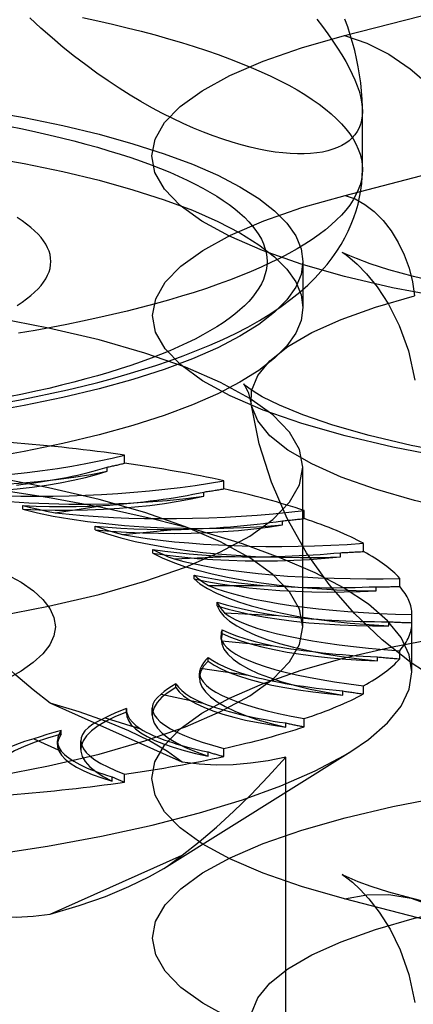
# Model space of a CAD drawing. Header units: inches. Extents: x 0 to 227, y 0 to 147.
# Tile 163 of 256: x 42.953 to 43.2, y 103.569 to 104.189. Entities that reach past the tile are written whole.
import ezdxf

# ---------------------------------------------------------------- set-up
doc = ezdxf.new("R2010")
doc.units = ezdxf.units.IN
doc.header["$LTSCALE"] = 12.466667
doc.header["$MEASUREMENT"] = 0
doc.linetypes.add('HIDDEN', pattern=[0.2, 0.1, -0.1])
doc.layers.get('0').update_dxf_attribs({"linetype": 'CONTINUOUS'})
doc.layers.add('DEFAULT_2', color=8, linetype='HIDDEN')

msp = doc.modelspace()

# ---------------------------------------------------------------- linework, layer by layer
at = {"color": 7, "linetype": 'Continuous'}
for p, q in [((43.1682, 104.09467), (43.1682, 104.1312)), ((43.1307, 104.01913), (43.1307, 104.00774))]:
    msp.add_line(p, q, dxfattribs=at)
for points in [[(43.1682, 104.1312), (43.16807, 104.12838), (43.16768, 104.12571), (43.16702, 104.12317), (43.16611, 104.12079), (43.16493, 104.11855), (43.1635, 104.11646), (43.16181, 104.11453), (43.15987, 104.11276), (43.15768, 104.11115), (43.15524, 104.1097), (43.15256, 104.10842), (43.14963, 104.10732), (43.14647, 104.10638), (43.14308, 104.10563), (43.13946, 104.10505), (43.13562, 104.10466), (43.13156, 104.10446), (43.12729, 104.10446), (43.12281, 104.10464), (43.11814, 104.10503), (43.11327, 104.10562), (43.10822, 104.10642), (43.10299, 104.10743), (43.09758, 104.10865), (43.09201, 104.1101), (43.08628, 104.11176), (43.0804, 104.11365), (43.07438, 104.11577), (43.06822, 104.11813), (43.06193, 104.12072), (43.05552, 104.12355), (43.04901, 104.12663), (43.0424, 104.12995), (43.0357, 104.13353), (43.02891, 104.13735), (43.02206, 104.14144), (43.01514, 104.14579), (43.00817, 104.1504), (43.00116, 104.15527), (42.99413, 104.16041), (42.98708, 104.16581), (42.98003, 104.17148), (42.97299, 104.17743), (42.96595, 104.18365), (42.95895, 104.19014)], [(43.1682, 104.1312), (43.16818, 104.13387), (43.168, 104.13892), (43.16765, 104.144), (43.16713, 104.14909), (43.16644, 104.1542), (43.16558, 104.15932), (43.16455, 104.16443), (43.16336, 104.1695), (43.16203, 104.17452), (43.16056, 104.17944), (43.15896, 104.18432), (43.15722, 104.18916)], [(42.94271, 103.94779), (42.95291, 103.9497), (42.96297, 103.95171), (42.97289, 103.9538), (42.98266, 103.95599), (42.99228, 103.95827), (43.00176, 103.96066), (43.01109, 103.96314), (43.02026, 103.96574), (43.02929, 103.96845), (43.03816, 103.97128), (43.0469, 103.97425), (43.05548, 103.97735), (43.06393, 103.98062), (43.07222, 103.98406), (43.08035, 103.98768), (43.08829, 103.99148), (43.09603, 103.9955), (43.10346, 103.99969), (43.11054, 104.00404), (43.11717, 104.00849), (43.12326, 104.01297), (43.12882, 104.01746), (43.13382, 104.02189), (43.13832, 104.02627), (43.14235, 104.03058), (43.14598, 104.03484), (43.14924, 104.03907), (43.15218, 104.04327), (43.15483, 104.04748), (43.15721, 104.05169), (43.15933, 104.0559), (43.16121, 104.06012), (43.16285, 104.06435), (43.16427, 104.06861), (43.16547, 104.07291), (43.16646, 104.07724), (43.16722, 104.08156), (43.16776, 104.0859), (43.16809, 104.09028), (43.1682, 104.09467)], [(43.1682, 104.09467), (43.16804, 104.09145), (43.16755, 104.08824), (43.16674, 104.08503), (43.1656, 104.08182), (43.16414, 104.07862), (43.16235, 104.07544), (43.16025, 104.07227), (43.15782, 104.06911), (43.15508, 104.06597), (43.15201, 104.06285), (43.14864, 104.05975), (43.14495, 104.05668), (43.14095, 104.05363), (43.13665, 104.05061), (43.13204, 104.04762), (43.12713, 104.04467), (43.12193, 104.04174), (43.11643, 104.03886), (43.11064, 104.03601), (43.10456, 104.0332), (43.0982, 104.03044), (43.09157, 104.02771), (43.08466, 104.02504), (43.07748, 104.02241), (43.07004, 104.01983), (43.06234, 104.0173), (43.05439, 104.01483), (43.04619, 104.01241), (43.03775, 104.01005), (43.02908, 104.00774), (43.02017, 104.00549), (43.01104, 104.00331), (43.00169, 104.00119), (42.99213, 103.99913), (42.98236, 103.99714), (42.9724, 103.99521), (42.96224, 103.99335), (42.9519, 103.99157)], [(43.1307, 104.00774), (43.12958, 103.99966), (43.12625, 103.99162), (43.1207, 103.98367), (43.11298, 103.97584), (43.10311, 103.96817), (43.09116, 103.9607), (43.07718, 103.95347), (43.06125, 103.94652), (43.04343, 103.93988), (43.02384, 103.93359), (43.00256, 103.92767), (42.9797, 103.92216), (42.95538, 103.91709), (42.92973, 103.91248), (42.90287, 103.90836), (42.87494, 103.90474), (42.84609, 103.90165)], [(43.11549, 104.00736), (43.11298, 104.00481), (43.10311, 103.99715), (43.09116, 103.98968), (43.07718, 103.98245), (43.06125, 103.9755), (43.04343, 103.96886), (43.02384, 103.96256), (43.00256, 103.95665), (42.9797, 103.95114), (42.95538, 103.94607), (42.92973, 103.94146), (42.90287, 103.93733), (42.87494, 103.93372), (42.84609, 103.93062)]]:
    msp.add_lwpolyline(points, dxfattribs=at)
at = {"layer": 'DEFAULT_2', "color": 8, "linetype": 'HIDDEN'}
for p, q in [((43.15699, 104.17889), (43.38994, 104.23918)), ((45.2557, 104.17199), (41.0772, 104.17199)), ((43.15729, 104.07836), (43.39025, 104.13865)), ((43.1307, 104.03672), (43.1307, 104.01913)), ((43.01858, 103.90977), (43.01858, 103.91492)), ((43.00753, 103.90469), (43.00753, 103.90726)), ((43.1307, 103.80683), (43.1307, 103.90728)), ((43.08097, 103.89363), (43.08097, 103.89877)), ((43.06839, 103.88908), (43.06839, 103.89165)), ((42.95451, 103.88076), (42.95451, 103.8831)), ((42.97494, 103.87864), (43.00484, 103.88311)), ((43.13159, 103.87492), (43.13159, 103.88006)), ((43.00012, 103.8679), (43.00012, 103.87023)), ((43.11785, 103.87097), (43.11785, 103.87354)), ((43.01725, 103.86492), (43.04969, 103.86798)), ((43.16888, 103.85422), (43.16888, 103.85936)), ((43.03641, 103.85318), (43.03641, 103.85551)), ((43.15441, 103.85091), (43.15441, 103.85348)), ((43.04971, 103.84951), (43.08371, 103.85106)), ((43.06227, 103.83705), (43.06227, 103.83938)), ((43.07134, 103.83288), (43.10586, 103.83288)), ((43.19171, 103.83216), (43.19171, 103.8373)), ((43.17695, 103.82951), (43.17695, 103.83208)), ((43.07691, 103.82), (43.07691, 103.82234)), ((45.1307, 103.81688), (41.0772, 103.81688)), ((43.08148, 103.81552), (43.11547, 103.81397)), ((43.1994, 103.77848), (43.1994, 103.81455)), ((43.18479, 103.80742), (43.18479, 103.80999)), ((43.07989, 103.80256), (43.07929, 103.79897)), ((43.07989, 103.80256), (43.07989, 103.80489)), ((43.07929, 103.79898), (43.07929, 103.80132)), ((43.07982, 103.79798), (43.11226, 103.79492)), ((41.0772, 103.78996), (45.1307, 103.78996)), ((43.19171, 103.78666), (43.19171, 103.7918)), ((43.07113, 103.78524), (43.07113, 103.78758)), ((43.1777, 103.78532), (43.1777, 103.78789)), ((43.06573, 103.77463), (43.06573, 103.77772)), ((43.06641, 103.78077), (43.09631, 103.7763)), ((43.05088, 103.76859), (43.05088, 103.77092)), ((43.15589, 103.76387), (43.15589, 103.76644)), ((43.16888, 103.7646), (43.16888, 103.76974)), ((43.05483, 103.72157), (42.97182, 103.75879)), ((43.04167, 103.76443), (43.06811, 103.75869)), ((43.01974, 103.75248), (43.01976, 103.75543)), ((43.01976, 103.75543), (43.01975, 103.75482)), ((43.01976, 103.75309), (43.01975, 103.75248)), ((43.03603, 103.75126), (43.03603, 103.75567)), ((43.00633, 103.74945), (43.02852, 103.7426)), ((43.12001, 103.74373), (43.12001, 103.7463)), ((43.13159, 103.7439), (43.13159, 103.74905)), ((42.97873, 103.73923), (42.97873, 103.74157)), ((42.96148, 103.73628), (42.97875, 103.72854)), ((42.9763, 103.73273), (42.9763, 103.73507)), ((42.99111, 103.72958), (42.99111, 103.73514)), ((43.04322, 103.65482), (43.16087, 103.72834)), ((43.07117, 103.72551), (43.07117, 103.72808)), ((43.08097, 103.7252), (43.08097, 103.73034)), ((43.12003, 103.41209), (43.12003, 103.72479)), ((43.01085, 103.70976), (43.01085, 103.71233)), ((43.01858, 103.70905), (43.01858, 103.71419)), ((42.97182, 103.6259), (43.05483, 103.66312)), ((43.38994, 103.57538), (43.15699, 103.63567)), ((43.43178, 103.57574), (43.19883, 103.63603))]:
    msp.add_line(p, q, dxfattribs=at)
for points in [[(42.99213, 104.19021), (43.00169, 104.18815), (43.01104, 104.18603), (43.02017, 104.18385), (43.02908, 104.1816), (43.03775, 104.1793), (43.04619, 104.17693), (43.05439, 104.17451), (43.06234, 104.17204), (43.07004, 104.16951), (43.07748, 104.16693), (43.08466, 104.1643), (43.09157, 104.16163), (43.0982, 104.15891), (43.10456, 104.15614), (43.11064, 104.15333), (43.11643, 104.15048), (43.12193, 104.1476), (43.12713, 104.14468), (43.13204, 104.14172), (43.13665, 104.13873), (43.14095, 104.13571), (43.14495, 104.13266), (43.14864, 104.12959), (43.15201, 104.12649), (43.15508, 104.12337), (43.15782, 104.12023), (43.16025, 104.11708), (43.16235, 104.1139), (43.16414, 104.11072), (43.1656, 104.10752), (43.16674, 104.10432), (43.16755, 104.10111), (43.16804, 104.09789), (43.1682, 104.09467)], [(43.13946, 104.18928), (43.14308, 104.18453), (43.14647, 104.1799), (43.14963, 104.17539), (43.15256, 104.17101), (43.15524, 104.16675), (43.15768, 104.16262), (43.15987, 104.15861), (43.16181, 104.15472), (43.1635, 104.15097), (43.16493, 104.14734), (43.16611, 104.14385), (43.16702, 104.14048), (43.16768, 104.13725), (43.16807, 104.13416), (43.1682, 104.1312)], [(43.2198, 104.01398), (43.18714, 104.02025), (43.15699, 104.02732), (43.12968, 104.03512), (43.10544, 104.04358), (43.08455, 104.05261), (43.06716, 104.06213), (43.05349, 104.07204), (43.04361, 104.08225), (43.03768, 104.09267), (43.0357, 104.10318), (43.03774, 104.1137), (43.04373, 104.12411), (43.05366, 104.13432), (43.06738, 104.14422), (43.08487, 104.15374), (43.10579, 104.16277), (43.12979, 104.17113), (43.15699, 104.17889)], [(43.15699, 104.17889), (43.17102, 104.17412), (43.18486, 104.16712), (43.19831, 104.158), (43.21116, 104.14689), (43.22325, 104.13395), (43.2344, 104.11935), (43.24445, 104.10332), (43.25326, 104.08606), (43.26071, 104.06784), (43.26668, 104.0489), (43.2711, 104.02952)], [(42.6932, 104.14995), (42.72449, 104.14966), (42.75546, 104.1488), (42.7862, 104.14736), (42.81646, 104.14536), (42.84609, 104.14281), (42.87494, 104.13972), (42.90287, 104.1361), (42.92973, 104.13197), (42.95538, 104.12736), (42.9797, 104.12229), (43.00256, 104.11678), (43.02384, 104.11087), (43.04343, 104.10457), (43.06125, 104.09793), (43.07718, 104.09098), (43.09116, 104.08375), (43.10311, 104.07629), (43.11298, 104.06862), (43.1207, 104.06079), (43.12625, 104.05283), (43.12958, 104.04479), (43.1307, 104.03672)], [(42.6932, 104.12097), (42.72449, 104.12068), (42.75546, 104.11982), (42.7862, 104.11838), (42.81646, 104.11638), (42.84609, 104.11383), (42.87494, 104.11074), (42.90287, 104.10712), (42.92973, 104.103), (42.95538, 104.09839), (42.9797, 104.09331), (43.00256, 104.08781), (43.02384, 104.08189), (43.04343, 104.0756), (43.06125, 104.06896), (43.07718, 104.062), (43.09116, 104.05478), (43.10311, 104.04731), (43.11298, 104.03964), (43.1207, 104.03181), (43.12625, 104.02385), (43.12958, 104.01582), (43.1307, 104.00774)], [(42.94584, 104.12193), (42.95437, 104.12019), (42.96272, 104.11839), (42.97089, 104.11654), (42.97887, 104.11463), (42.98665, 104.11267), (42.99423, 104.11065), (43.0016, 104.10859), (43.00877, 104.10647), (43.01572, 104.10431), (43.02244, 104.1021), (43.02894, 104.09985), (43.03521, 104.09755), (43.04125, 104.09522), (43.04705, 104.09284), (43.0526, 104.09042), (43.05791, 104.08797), (43.06297, 104.08548), (43.06777, 104.08296), (43.07232, 104.0804), (43.07661, 104.07782), (43.08064, 104.07521), (43.0844, 104.07257), (43.08789, 104.06991), (43.09111, 104.06722), (43.09406, 104.06452), (43.09673, 104.06179), (43.09913, 104.05905), (43.10125, 104.05629), (43.10309, 104.05352), (43.10465, 104.05074), (43.10593, 104.04794), (43.10692, 104.04514), (43.10763, 104.04234), (43.10806, 104.03953), (43.1082, 104.03672), (43.10806, 104.0339), (43.10763, 104.03109), (43.10692, 104.02829), (43.10593, 104.02549), (43.10465, 104.0227), (43.10309, 104.01991), (43.10125, 104.01714), (43.09913, 104.01438), (43.09673, 104.01164), (43.09406, 104.00892), (43.09111, 104.00621), (43.08789, 104.00352), (43.0844, 104.00086), (43.08064, 103.99822), (43.07661, 103.99561), (43.07232, 103.99303), (43.06777, 103.99047), (43.06297, 103.98795), (43.05791, 103.98546), (43.0526, 103.98301), (43.04705, 103.98059), (43.04125, 103.97822), (43.03521, 103.97588), (43.02894, 103.97358), (43.02244, 103.97133), (43.01572, 103.96912), (43.00877, 103.96696), (43.0016, 103.96484), (42.99423, 103.96278), (42.98665, 103.96077), (42.97887, 103.9588), (42.97089, 103.95689), (42.96272, 103.95504), (42.95437, 103.95324), (42.94584, 103.9515)], [(43.22004, 103.91362), (43.18741, 103.91988), (43.15729, 103.92694), (43.13002, 103.93474), (43.10581, 103.94318), (43.08494, 103.95221), (43.06756, 103.96171), (43.0539, 103.97162), (43.04404, 103.98182), (43.03811, 103.99222), (43.03613, 104.00273), (43.03817, 104.01323), (43.04415, 104.02363), (43.05407, 104.03383), (43.06778, 104.04372), (43.08525, 104.05323), (43.10615, 104.06225), (43.13013, 104.07061), (43.15729, 104.07836)], [(43.15729, 104.07836), (43.1636, 104.07611), (43.16977, 104.07267), (43.17569, 104.06811), (43.18124, 104.06253), (43.18629, 104.05604), (43.19075, 104.04877), (43.19453, 104.04087), (43.19754, 104.0325), (43.19974, 104.02383), (43.20106, 104.01505)], [(42.95103, 104.00913), (42.95413, 104.01115), (42.95699, 104.0132), (42.95961, 104.01527), (42.96199, 104.01736), (42.96412, 104.01946), (42.96601, 104.02159), (42.96765, 104.02372), (42.96903, 104.02587), (42.97017, 104.02803), (42.97106, 104.03019), (42.97169, 104.03236), (42.97207, 104.03454), (42.9722, 104.03672), (42.97207, 104.03889), (42.97169, 104.04107), (42.97106, 104.04324), (42.97017, 104.04541), (42.96903, 104.04756), (42.96764, 104.04971), (42.96601, 104.05185), (42.96412, 104.05397), (42.96199, 104.05608), (42.95961, 104.05817), (42.95699, 104.06023), (42.95413, 104.06228), (42.95103, 104.06431)], [(43.1602, 104.04028), (43.15885, 104.04089), (43.15597, 104.04228), (43.15551, 104.04253), (43.15709, 104.04149), (43.16032, 104.03905), (43.165, 104.03496), (43.17084, 104.02896), (43.17751, 104.02074), (43.18462, 104.00989), (43.19143, 103.99642), (43.19721, 103.98043), (43.20122, 103.962)], [(43.70078, 104.02768), (43.6814, 104.02307), (43.65871, 104.01854), (43.63267, 104.01422), (43.60374, 104.01033), (43.57242, 104.00703), (43.53915, 104.00445), (43.5045, 104.00267), (43.46898, 104.00175), (43.43315, 104.00171), (43.39758, 104.00257), (43.36279, 104.0043), (43.32936, 104.00684), (43.29777, 104.0101), (43.26861, 104.01397), (43.24227, 104.01828), (43.21935, 104.02282), (43.20032, 104.0273), (43.18493, 104.03153), (43.17306, 104.03533), (43.16444, 104.03851), (43.1602, 104.04028)], [(43.1307, 104.03672), (43.12958, 104.02864), (43.12625, 104.0206), (43.1207, 104.01265), (43.11549, 104.00736)], [(43.1307, 103.90728), (43.12858, 103.91838), (43.12229, 103.92937), (43.11185, 103.94015), (43.0974, 103.95061), (43.07903, 103.96066), (43.05697, 103.97019), (43.03138, 103.97911), (43.00256, 103.98735), (42.97074, 103.99481), (42.93626, 104.00143), (42.89943, 104.00714), (42.86062, 104.0119), (42.8202, 104.01564), (42.77855, 104.01834), (42.73629, 104.01996), (42.6932, 104.02052)], [(43.09827, 103.94724), (43.09851, 103.95543), (43.10236, 103.96491), (43.11001, 103.97423), (43.12139, 103.98329), (43.13637, 103.992), (43.15478, 104.00025), (43.17642, 104.00796), (43.20106, 104.01505)], [(43.10182, 103.95364), (43.09823, 103.95594), (43.09445, 103.95879), (43.09336, 103.95981), (43.09427, 103.95857), (43.09638, 103.95442), (43.09827, 103.94724)], [(43.72665, 103.92708), (43.70016, 103.92084), (43.67061, 103.91513), (43.63819, 103.91004), (43.60336, 103.90571), (43.56663, 103.90226), (43.52844, 103.89975), (43.48927, 103.89822), (43.44962, 103.89771), (43.40996, 103.89823), (43.37079, 103.89977), (43.33258, 103.90229), (43.29583, 103.90576), (43.26098, 103.9101), (43.22854, 103.91521), (43.19888, 103.92097), (43.17249, 103.9272), (43.14965, 103.93371), (43.13076, 103.94018), (43.11602, 103.94627), (43.10524, 103.95166), (43.10182, 103.95364)], [(43.69855, 103.88629), (43.67119, 103.87991), (43.6414, 103.87431), (43.60951, 103.86954), (43.57587, 103.86567), (43.54085, 103.86272), (43.50483, 103.86074), (43.46821, 103.85974), (43.43139, 103.85974), (43.39477, 103.86074), (43.35876, 103.86272), (43.32374, 103.86567), (43.2901, 103.86954), (43.25821, 103.87431), (43.22842, 103.87991), (43.20106, 103.88629), (43.17642, 103.89337), (43.15478, 103.90108), (43.13637, 103.90933), (43.12139, 103.91804), (43.11001, 103.9271), (43.10236, 103.93642), (43.09851, 103.9459), (43.09827, 103.94724)], [(43.21647, 103.77266), (43.19887, 103.78425), (43.18069, 103.79854), (43.16321, 103.8151), (43.1473, 103.8334), (43.13311, 103.85345), (43.12097, 103.87493), (43.11099, 103.89782), (43.10335, 103.92202), (43.09827, 103.94724)], [(43.1307, 103.80683), (43.12858, 103.81792), (43.12229, 103.82892), (43.11185, 103.83969), (43.0974, 103.85016), (43.07903, 103.8602), (43.05697, 103.86973), (43.03138, 103.87866), (43.00256, 103.88689), (42.97074, 103.89435), (42.93626, 103.90098), (42.89943, 103.90668), (42.86062, 103.91144), (42.8202, 103.91518), (42.77855, 103.91788), (42.73629, 103.9195), (42.6932, 103.92006)], [(43.1994, 103.77848), (43.19767, 103.78929), (43.1925, 103.80004), (43.18391, 103.81064), (43.17198, 103.82102), (43.15677, 103.8311), (43.13839, 103.84083), (43.11698, 103.85013), (43.09267, 103.85895), (43.06563, 103.86721), (43.03604, 103.87487), (43.00412, 103.88187), (42.97007, 103.88816), (42.93413, 103.8937), (42.89654, 103.89846), (42.85756, 103.90239), (42.81747, 103.90548), (42.77652, 103.9077), (42.735, 103.90904), (42.6932, 103.90949)], [(42.6932, 103.79405), (42.73629, 103.7946), (42.77855, 103.79622), (42.8202, 103.79893), (42.86062, 103.80267), (42.89943, 103.80742), (42.93626, 103.81313), (42.97074, 103.81975), (43.00256, 103.82721), (43.03138, 103.83545), (43.05697, 103.84437), (43.07903, 103.85391), (43.0974, 103.86395), (43.11185, 103.87441), (43.12229, 103.88519), (43.12858, 103.89618), (43.1307, 103.90728)], [(42.8411, 103.89944), (42.85278, 103.89817), (42.86474, 103.89716), (42.87701, 103.89639), (42.88948, 103.89588), (42.90206, 103.89563), (42.91468, 103.89563), (42.92726, 103.8959), (42.93971, 103.89642), (42.95197, 103.8972), (42.96394, 103.89823), (42.97556, 103.89951), (42.98675, 103.90102), (42.9974, 103.90274), (43.00753, 103.90469)], [(42.90096, 103.89139), (42.91123, 103.89144), (42.92138, 103.8917), (42.93145, 103.89217), (42.94135, 103.89284), (42.95101, 103.8937), (42.96039, 103.89476), (42.96942, 103.896), (42.97805, 103.89742), (42.98622, 103.89901), (42.9939, 103.90076), (43.00099, 103.90265), (43.00753, 103.90469)], [(42.90096, 103.89139), (42.91162, 103.88961), (42.92272, 103.88808), (42.93429, 103.88677), (42.94622, 103.88571), (42.95844, 103.88489), (42.97087, 103.88433), (42.98344, 103.88403), (42.99606, 103.88398), (43.00865, 103.8842), (43.02113, 103.88468), (43.03343, 103.88541), (43.04546, 103.88639), (43.0571, 103.88761), (43.06839, 103.88908)], [(42.95451, 103.88076), (42.96466, 103.88036), (42.97483, 103.88016), (42.98506, 103.88017), (42.99526, 103.88038), (43.00536, 103.8808), (43.0153, 103.88142), (43.02503, 103.88223), (43.03448, 103.88324), (43.0436, 103.88444), (43.05233, 103.88582), (43.06058, 103.88736), (43.06839, 103.88908)], [(42.95453, 103.8831), (42.96289, 103.88275), (42.97127, 103.88254), (42.9797, 103.88247), (42.98812, 103.88255), (42.99649, 103.88276), (43.00484, 103.88311)], [(42.95453, 103.8831), (42.95936, 103.8819), (42.96438, 103.88076), (42.96957, 103.87967), (42.97494, 103.87864)], [(42.95451, 103.88076), (42.96382, 103.87854), (42.97372, 103.87653), (42.98423, 103.87472), (42.99527, 103.87314), (43.00676, 103.87179), (43.01863, 103.87067), (43.0308, 103.86981), (43.0432, 103.8692), (43.05574, 103.86885), (43.06836, 103.86876), (43.08096, 103.86893), (43.09347, 103.86935), (43.10575, 103.87003), (43.11785, 103.87097)], [(43.00012, 103.8679), (43.00985, 103.86704), (43.01973, 103.86639), (43.02981, 103.86594), (43.03999, 103.86569), (43.05022, 103.86564), (43.06043, 103.86581), (43.07055, 103.86618), (43.08054, 103.86675), (43.09032, 103.86752), (43.09984, 103.86848), (43.10901, 103.86963), (43.11785, 103.87097)], [(43.00014, 103.87023), (43.00409, 103.86883), (43.00826, 103.86748), (43.01265, 103.86618), (43.01725, 103.86492)], [(43.00014, 103.87023), (43.00814, 103.86951), (43.01626, 103.86893), (43.0245, 103.86849), (43.03284, 103.86818), (43.04123, 103.86801), (43.04969, 103.86798)], [(43.00012, 103.8679), (43.0078, 103.86529), (43.0162, 103.86286), (43.02534, 103.86061), (43.03514, 103.85855), (43.04555, 103.85671), (43.05649, 103.85508), (43.0679, 103.85368), (43.0797, 103.85252), (43.09182, 103.85161), (43.10418, 103.85096), (43.11671, 103.85056), (43.12931, 103.85041), (43.14186, 103.85053), (43.15441, 103.85091)], [(43.03641, 103.85318), (43.04222, 103.85026), (43.04886, 103.8475), (43.05635, 103.84487), (43.06463, 103.8424), (43.07364, 103.84011), (43.08332, 103.83802), (43.09362, 103.83613), (43.10446, 103.83446), (43.11579, 103.83302), (43.12752, 103.83182), (43.13959, 103.83086), (43.1519, 103.83015), (43.16434, 103.8297), (43.17695, 103.82951)], [(43.03641, 103.85318), (43.04541, 103.8519), (43.05471, 103.85081), (43.06433, 103.84991), (43.07419, 103.84921), (43.08423, 103.84871), (43.09439, 103.84841), (43.10461, 103.84831), (43.11483, 103.84843), (43.12498, 103.84875), (43.13501, 103.84927), (43.1448, 103.84999), (43.15441, 103.85091)], [(43.03642, 103.85551), (43.03938, 103.85395), (43.04258, 103.85244), (43.04602, 103.85095), (43.04971, 103.84951)], [(43.03642, 103.85551), (43.04382, 103.85444), (43.05142, 103.8535), (43.05925, 103.85269), (43.06725, 103.85202), (43.0754, 103.85147), (43.08371, 103.85106)], [(42.94419, 103.84004), (42.9535, 103.83483), (42.9612, 103.82944), (42.96722, 103.82392), (42.97156, 103.81829), (42.97416, 103.81259), (42.97504, 103.80686), (42.97416, 103.80113), (42.97155, 103.79543), (42.96721, 103.7898), (42.96118, 103.78427), (42.95348, 103.77889), (42.94417, 103.77367)], [(43.06228, 103.83938), (43.06415, 103.83772), (43.06628, 103.83608), (43.06867, 103.83446), (43.07134, 103.83288)], [(43.06228, 103.83938), (43.06885, 103.838), (43.0757, 103.83673), (43.08287, 103.83558), (43.09029, 103.83455), (43.09795, 103.83365), (43.10586, 103.83288)], [(43.06227, 103.83705), (43.06603, 103.83392), (43.07072, 103.83089), (43.07633, 103.82797), (43.08283, 103.82517), (43.09017, 103.82251), (43.0983, 103.82001), (43.10717, 103.81769), (43.11673, 103.81556), (43.12692, 103.81363), (43.13766, 103.81192), (43.1489, 103.81043), (43.16056, 103.80918), (43.17251, 103.80818), (43.18479, 103.80742)], [(43.06227, 103.83705), (43.07027, 103.83538), (43.0787, 103.83389), (43.08757, 103.83258), (43.09681, 103.83144), (43.10636, 103.8305), (43.11617, 103.82974), (43.12617, 103.82919), (43.13631, 103.82885), (43.14652, 103.82871), (43.15674, 103.82877), (43.16688, 103.82904), (43.17695, 103.82951)], [(42.97182, 103.75879), (42.96101, 103.76724), (42.95017, 103.77646), (42.93932, 103.78642), (42.9284, 103.79716), (42.91732, 103.80869), (42.90613, 103.82102)], [(43.07692, 103.82234), (43.07764, 103.82061), (43.07864, 103.8189), (43.07992, 103.8172), (43.08148, 103.81552)], [(43.07692, 103.82234), (43.08246, 103.82068), (43.08836, 103.81912), (43.09464, 103.81767), (43.10127, 103.81632), (43.10821, 103.81509), (43.11547, 103.81397)], [(43.07691, 103.82), (43.07852, 103.81675), (43.0811, 103.81356), (43.08467, 103.81043), (43.08919, 103.80738), (43.09463, 103.80443), (43.10096, 103.80161), (43.10815, 103.79892), (43.11613, 103.79639), (43.12487, 103.79403), (43.1343, 103.79186), (43.14437, 103.7899), (43.15501, 103.78814), (43.16611, 103.78662), (43.1777, 103.78532)], [(43.07691, 103.82), (43.08368, 103.818), (43.09098, 103.81616), (43.09883, 103.81446), (43.10716, 103.81293), (43.11594, 103.81157), (43.12509, 103.81039), (43.13458, 103.8094), (43.14433, 103.8086), (43.15429, 103.808), (43.1644, 103.8076), (43.17456, 103.80741), (43.18479, 103.80742)], [(42.6932, 103.69359), (42.73629, 103.69415), (42.77855, 103.69577), (42.8202, 103.69847), (42.86062, 103.70221), (42.89943, 103.70697), (42.93626, 103.71268), (42.97074, 103.7193), (43.00256, 103.72676), (43.03138, 103.73499), (43.05697, 103.74392), (43.07903, 103.75345), (43.0974, 103.76349), (43.11185, 103.77396), (43.12229, 103.78473), (43.12858, 103.79573), (43.1307, 103.80683)], [(43.0799, 103.80489), (43.07945, 103.80316), (43.07929, 103.80132)], [(43.07989, 103.80256), (43.08522, 103.80028), (43.09117, 103.79814), (43.09776, 103.79612), (43.10494, 103.79423), (43.11267, 103.7925), (43.1209, 103.79092), (43.12957, 103.78952), (43.13864, 103.7883), (43.14805, 103.78726), (43.15773, 103.78641), (43.16761, 103.78577), (43.1777, 103.78532)], [(43.0799, 103.80489), (43.08424, 103.80301), (43.08902, 103.80121), (43.09423, 103.7995), (43.09985, 103.79787), (43.10586, 103.79635), (43.11226, 103.79492)], [(43.15699, 103.63567), (43.12979, 103.64343), (43.10579, 103.65179), (43.08486, 103.66082), (43.06738, 103.67034), (43.05366, 103.68025), (43.04373, 103.69045), (43.03774, 103.70086), (43.0357, 103.71138), (43.03768, 103.7219), (43.04361, 103.73231), (43.05349, 103.74252), (43.06716, 103.75244), (43.08455, 103.76195), (43.10544, 103.77099), (43.12968, 103.77944), (43.15699, 103.78725), (43.18714, 103.79431), (43.2198, 103.80058)], [(43.07929, 103.80132), (43.07941, 103.7997), (43.07982, 103.79798)], [(43.07929, 103.79897), (43.0797, 103.79603), (43.08111, 103.79278), (43.08352, 103.78957), (43.0869, 103.78643), (43.09124, 103.78336), (43.09651, 103.78039), (43.10267, 103.77754), (43.1097, 103.77483), (43.11753, 103.77227), (43.12613, 103.76988), (43.13543, 103.76767), (43.14534, 103.76567), (43.15589, 103.76387)], [(43.07113, 103.78524), (43.06834, 103.78204), (43.06656, 103.77882), (43.06577, 103.77556), (43.06573, 103.77463)], [(43.07114, 103.78758), (43.06953, 103.78589), (43.06821, 103.7842), (43.06717, 103.78249), (43.06641, 103.78077)], [(43.07113, 103.78524), (43.07485, 103.78277), (43.07927, 103.78039), (43.0844, 103.7781), (43.09021, 103.77592), (43.09666, 103.77386), (43.1037, 103.77194), (43.1113, 103.77017), (43.11941, 103.76856), (43.12798, 103.76711), (43.13696, 103.76585), (43.14625, 103.76477), (43.15589, 103.76387)], [(43.07114, 103.78758), (43.07415, 103.78553), (43.07764, 103.78354), (43.08162, 103.78162), (43.08607, 103.77977), (43.09096, 103.778), (43.09631, 103.7763)], [(43.16087, 103.72834), (43.17198, 103.73594), (43.18391, 103.74631), (43.1925, 103.75691), (43.19767, 103.76766), (43.1994, 103.77848)], [(43.05088, 103.77092), (43.04818, 103.76933), (43.04574, 103.76772), (43.04357, 103.76609), (43.04167, 103.76443)], [(43.05088, 103.77092), (43.05248, 103.76877), (43.05459, 103.76666), (43.05722, 103.76458), (43.06035, 103.76256), (43.06398, 103.7606), (43.06811, 103.75869)], [(43.06573, 103.77463), (43.06598, 103.77229), (43.06721, 103.76904), (43.06942, 103.76583), (43.07262, 103.76267), (43.07678, 103.75958), (43.08188, 103.7566), (43.08787, 103.75372), (43.09474, 103.75098), (43.10242, 103.74839), (43.11084, 103.74598), (43.12001, 103.74373)], [(43.05088, 103.76859), (43.04599, 103.76556), (43.04207, 103.76247), (43.03911, 103.75929), (43.03713, 103.75606), (43.03615, 103.75281), (43.03603, 103.75125)], [(43.05088, 103.76859), (43.05288, 103.76598), (43.05564, 103.76344), (43.05916, 103.76095), (43.06342, 103.75854), (43.06839, 103.75623), (43.07404, 103.75402), (43.08033, 103.75194), (43.08723, 103.74999), (43.09471, 103.74818), (43.10269, 103.74653), (43.11112, 103.74505), (43.12001, 103.74373)], [(43.05483, 103.72157), (43.04551, 103.7284), (43.03435, 103.73499), (43.0213, 103.74137), (43.00648, 103.74749), (42.98999, 103.75329), (42.97182, 103.75879)], [(43.01976, 103.75309), (43.01292, 103.75033), (43.00698, 103.74746), (43.00193, 103.74447), (42.99782, 103.74138), (42.99467, 103.73822), (42.9925, 103.735), (42.99133, 103.73175), (42.99111, 103.72957)], [(43.01976, 103.75543), (43.01603, 103.75398), (43.01255, 103.75251), (43.00932, 103.751), (43.00633, 103.74945)], [(43.01975, 103.75482), (43.01989, 103.75323), (43.02055, 103.75106), (43.02175, 103.7489), (43.02348, 103.74677), (43.02574, 103.74467), (43.02852, 103.7426)], [(43.01975, 103.75248), (43.01998, 103.75044), (43.02099, 103.74781), (43.0228, 103.7452), (43.02537, 103.74264), (43.02872, 103.74014), (43.0328, 103.73771), (43.0376, 103.73537), (43.04309, 103.73314), (43.04923, 103.73102), (43.05599, 103.72904), (43.0633, 103.7272), (43.07117, 103.72551)], [(43.03603, 103.75125), (43.03617, 103.74954), (43.0372, 103.74629), (43.03923, 103.74306), (43.04225, 103.73989), (43.04622, 103.73679), (43.05115, 103.73378), (43.05697, 103.73089), (43.06364, 103.72813), (43.07117, 103.72551)], [(42.97872, 103.74157), (42.97408, 103.74031), (42.96966, 103.73902), (42.96546, 103.73767), (42.96148, 103.73628)], [(42.97872, 103.74157), (42.97738, 103.7394), (42.97657, 103.73723), (42.9763, 103.73507)], [(42.97873, 103.73923), (42.97013, 103.73682), (42.96236, 103.73426), (42.95538, 103.73154), (42.94925, 103.72868), (42.94403, 103.72571), (42.93974, 103.72264), (42.93641, 103.71949), (42.93405, 103.71628), (42.93269, 103.71303), (42.93232, 103.71024)], [(42.97873, 103.73923), (42.97716, 103.73661), (42.97639, 103.73397), (42.9763, 103.73273)], [(42.9763, 103.73507), (42.97658, 103.73287), (42.97739, 103.7307), (42.97875, 103.72854)], [(42.6932, 103.64746), (42.735, 103.64791), (42.77652, 103.64925), (42.81747, 103.65147), (42.85756, 103.65456), (42.89654, 103.6585), (42.93413, 103.66325), (42.97007, 103.66879), (43.00412, 103.67509), (43.03604, 103.68208), (43.06563, 103.68974), (43.09267, 103.698), (43.11698, 103.70682), (43.13839, 103.71612), (43.15677, 103.72585), (43.16087, 103.72834)], [(42.9763, 103.73273), (42.97642, 103.73132), (42.97724, 103.72869), (42.97885, 103.72607), (42.98124, 103.7235), (42.9844, 103.72098), (42.98831, 103.71854), (42.99294, 103.71618), (42.99826, 103.71392), (43.00423, 103.71178), (43.01085, 103.70976)], [(42.99111, 103.72957), (42.99117, 103.72848), (42.99201, 103.72522), (42.99384, 103.72199), (42.99668, 103.71881), (43.00047, 103.71569), (43.00519, 103.71268), (43.01085, 103.70976)], [(43.05483, 103.66312), (43.06556, 103.67151), (43.07632, 103.68065), (43.08709, 103.69052), (43.09794, 103.70116), (43.10893, 103.71259), (43.12003, 103.72479)], [(43.12003, 103.72479), (43.10882, 103.72254), (43.09777, 103.72096), (43.08691, 103.72005), (43.07617, 103.71984), (43.06547, 103.72035), (43.05483, 103.72157)], [(43.15729, 103.53529), (43.13012, 103.54305), (43.10615, 103.5514), (43.08525, 103.56042), (43.06778, 103.56993), (43.05407, 103.57982), (43.04415, 103.59002), (43.03817, 103.60042), (43.03613, 103.61092), (43.03811, 103.62143), (43.04404, 103.63183), (43.0539, 103.64203), (43.06756, 103.65194), (43.08494, 103.66145), (43.10581, 103.67047), (43.13002, 103.67891), (43.15729, 103.68671), (43.18741, 103.69377), (43.22004, 103.70004)], [(43.04319, 103.65481), (43.04551, 103.65629), (43.05483, 103.66312)], [(42.97182, 103.6259), (42.98999, 103.6314), (43.00648, 103.6372), (43.0213, 103.64332), (43.03435, 103.6497), (43.04319, 103.65481)], [(43.09827, 103.5556), (43.09851, 103.56378), (43.10236, 103.57326), (43.11001, 103.58258), (43.12139, 103.59165), (43.13637, 103.60035), (43.15478, 103.60861), (43.17642, 103.61632), (43.20106, 103.6234), (43.22842, 103.62978), (43.25821, 103.63538), (43.2901, 103.64014), (43.32374, 103.64402), (43.35876, 103.64696), (43.39477, 103.64895), (43.43139, 103.64994), (43.46821, 103.64994), (43.50483, 103.64895), (43.54085, 103.64696), (43.57587, 103.64402), (43.60951, 103.64014), (43.6414, 103.63538), (43.67119, 103.62978), (43.69855, 103.6234)], [(43.156, 103.65062), (43.15544, 103.65093), (43.15609, 103.65052), (43.15833, 103.64895), (43.16188, 103.64612), (43.16662, 103.64176), (43.17235, 103.63558), (43.17879, 103.62732), (43.18557, 103.61659), (43.19201, 103.60344), (43.19743, 103.58801), (43.20122, 103.57035)], [(43.19883, 103.63603), (43.18484, 103.63992), (43.17381, 103.64343), (43.16556, 103.64642), (43.15989, 103.64877), (43.15661, 103.65031), (43.156, 103.65062)], [(43.15699, 103.63567), (43.17102, 103.63816), (43.18486, 103.63833), (43.19883, 103.63603)], [(43.19883, 103.63603), (43.21116, 103.63171), (43.22325, 103.62503), (43.2344, 103.61621), (43.24445, 103.60537), (43.25326, 103.59268), (43.26071, 103.57831), (43.26668, 103.56247), (43.2711, 103.54537)], [(42.90613, 103.62923), (42.91743, 103.62693), (42.92857, 103.62532), (42.93951, 103.62439), (42.95033, 103.62416), (42.96111, 103.62467), (42.97182, 103.6259)]]:
    msp.add_lwpolyline(points, dxfattribs=at)
for centre, major_axis, ratio, start_param, end_param in [((42.6932, 103.81455), (0.50618, 0.02385), 0.220754, 0.862266, 1.036798), ((42.90805, 103.93506), (0.15838, 0.00746), 0.220754, -1.848675, -0.808824), ((42.90331, 103.92044), (0.13132, 0.00517), 0.213694, -1.21149, -0.662443), ((42.90805, 103.9299), (0.15838, 0.00624), 0.213694, -0.900123, -0.806844), ((42.6932, 103.81455), (0.50619, 0.01994), 0.213694, 0.689712, 0.864245), ((42.99182, 103.92343), (0.15838, 0.00624), 0.213694, -2.021228, -0.981377), ((42.97962, 103.9092), (0.13132, 0.00401), 0.207977, -1.383961, -0.834914), ((42.99182, 103.91827), (0.15838, 0.00484), 0.207977, -1.072594, -0.979315), ((42.6932, 103.81455), (0.50619, 0.01547), 0.207977, 0.517241, 0.691774), ((43.06652, 103.90822), (0.15838, 0.00484), 0.207977, -2.193699, -1.153848), ((43.04724, 103.8947), (0.13133, 0.00274), 0.203768, -1.556389, -1.007342), ((43.06652, 103.90306), (0.15839, 0.00331), 0.203768, -1.245022, -1.151744), ((42.6932, 103.81455), (0.5062, 0.01057), 0.203768, 0.344813, 0.519346), ((43.12988, 103.88988), (0.15839, 0.00331), 0.203768, -2.366128, -1.326277), ((43.10409, 103.87737), (0.13133, 0.00139), 0.201193, -1.728799, -1.179752), ((43.12988, 103.88471), (0.15839, 0.00168), 0.201193, -1.417432, -1.324153), ((42.6932, 103.81455), (0.5062, 0.00536), 0.201193, 0.172403, 0.346936), ((43.17997, 103.86897), (0.15839, 0.00168), 0.201193, -2.538537, -1.498686), ((43.21526, 103.84612), (0.15839, 0), 0.200326, -2.71094, -1.671089), ((43.14847, 103.85776), (0.13133, 0), 0.200326, -1.901202, -1.352155), ((43.17997, 103.8638), (0.15839, 0), 0.200326, -1.589835, -1.496556), ((42.6932, 103.81455), (0.5062, 0), 0.200326, 0, 0.174533), ((43.2347, 103.82204), (0.15839, -0.00168), 0.201193, -2.883343, -1.843492), ((43.179, 103.83645), (0.13133, -0.00139), 0.201193, -2.073605, -1.524558), ((43.21526, 103.84096), (0.15839, -0.00168), 0.201193, -1.762238, -1.66896), ((42.6932, 103.81455), (0.5062, -0.00536), 0.201193, -0.172403, 0.00213), ((43.23768, 103.79745), (0.15839, -0.00331), 0.203768, -3.055753, -2.015902), ((43.19478, 103.81409), (0.13133, -0.00274), 0.203768, -2.246015, -1.696967), ((42.6932, 103.81455), (0.5062, -0.01057), 0.203768, -0.344813, -0.17028), ((43.2347, 103.81688), (0.15839, -0.00331), 0.203768, -1.934647, -1.841369), ((43.22412, 103.7731), (0.15838, -0.00484), 0.207977, 3.055004, 4.094855), ((43.19532, 103.79137), (0.13132, -0.00401), 0.207977, -2.418443, -1.869396), ((43.23768, 103.79229), (0.15838, -0.00484), 0.207977, -2.107076, -2.013797), ((43.19442, 103.74973), (0.15838, -0.00624), 0.213694, 2.882533, 3.922384), ((43.1806, 103.76896), (0.13132, -0.00517), 0.213694, -2.590914, -2.041867), ((42.6932, 103.81455), (0.50619, -0.01547), 0.207977, -0.517241, -0.342708), ((43.1495, 103.72804), (0.15838, -0.00746), 0.220754, 2.70998, 3.74983), ((43.22412, 103.76794), (0.15838, -0.00624), 0.213694, -2.279547, -2.186269), ((43.15107, 103.74756), (0.13132, -0.00619), 0.220754, -2.763468, -2.21442), ((42.6932, 103.81455), (0.50619, -0.01994), 0.213694, -0.689712, -0.515179), ((43.09071, 103.70871), (0.15838, -0.00847), 0.228952, 2.537288, 3.577139), ((43.10763, 103.7278), (0.13132, -0.00702), 0.228952, -2.936159, -2.387112), ((43.19442, 103.74456), (0.15838, -0.00746), 0.220754, -2.4521, -2.358822), ((42.6932, 103.81455), (0.50618, -0.02385), 0.220754, -0.862266, -0.687733), ((42.6932, 103.81455), (0.50617, -0.02706), 0.228952, -1.034957, -0.860424), ((43.1495, 103.72288), (0.15838, -0.00847), 0.228952, -2.624792, -2.531513)]:
    msp.add_ellipse(centre, major_axis=major_axis, ratio=ratio, start_param=start_param, end_param=end_param, dxfattribs=at)

doc.saveas('drawing.dxf')
